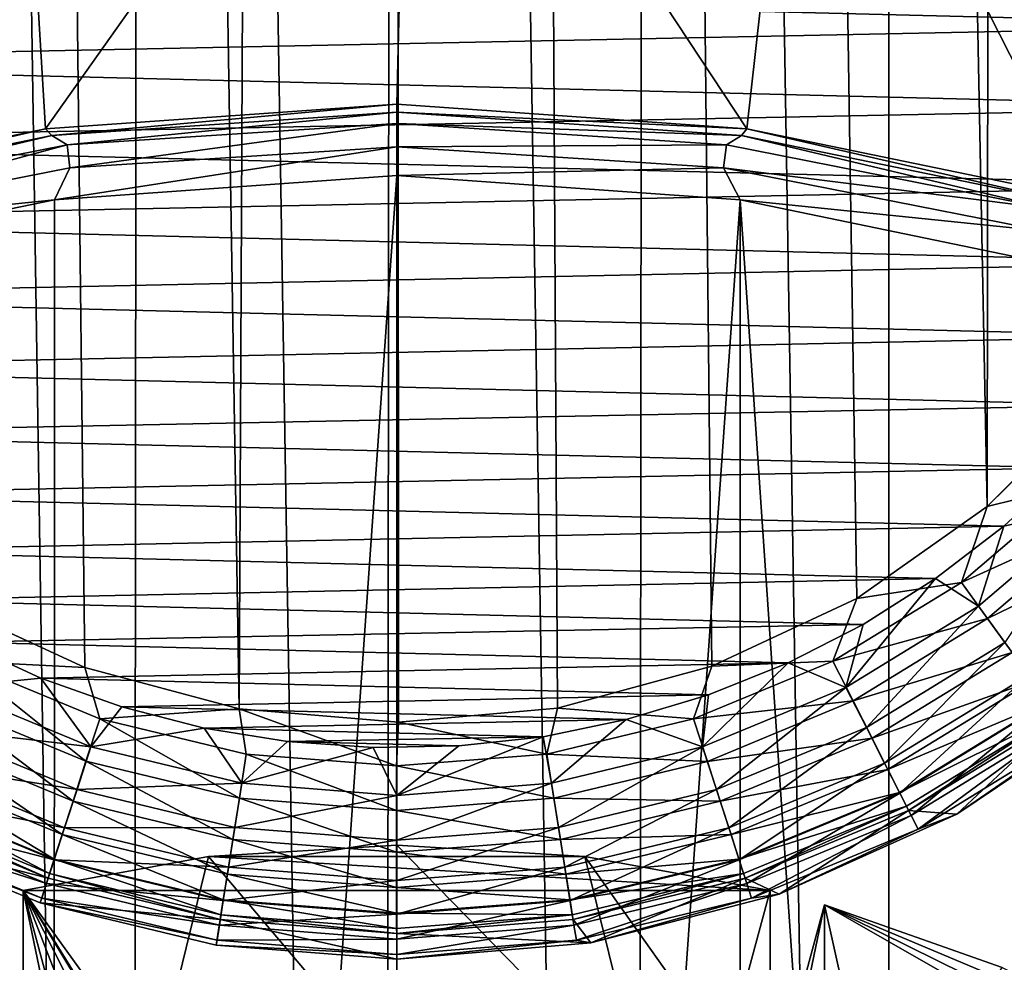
# Model space of a CAD drawing. Header units: metres. Extents: x -106 to 264, y -111 to 81.
# Tile 11 of 256: x -1.34 to 2.16, y -90.11 to -86.76. Entities that reach past the tile are written whole.
import ezdxf

# ---------------------------------------------------------------- set-up
doc = ezdxf.new("R2010")
doc.units = ezdxf.units.M
doc.layers.add('solid_20422013', color=7, linetype='CONTINUOUS')

msp = doc.modelspace()

# ---------------------------------------------------------------- linework, layer by layer
at = {"layer": 'solid_20422013'}
for points in [[(-0.559154, -89.208237, 77.699806), (-0.06123, 20.029524, 77.699997), (-2.346627, 19.890446, 77.696556)], [(-0.559154, -89.208237, 77.699806), (0.006449, -89.25544, 77.699997), (-0.06123, 20.029524, 77.699997)], [(2.098274, -88.490707, 77.69725), (2.225178, 19.904366, 77.696907), (-0.06123, 20.029524, 77.699997)], [(1.634858, -88.817284, 77.698326), (2.098274, -88.490707, 77.69725), (-0.06123, 20.029524, 77.699997)], [(1.120016, -89.056923, 77.699219), (1.634858, -88.817284, 77.698326), (-0.06123, 20.029524, 77.699997)], [(0.571857, -89.205994, 77.699799), (1.120016, -89.056923, 77.699219), (-0.06123, 20.029524, 77.699997)], [(0.006449, -89.25544, 77.699997), (0.571857, -89.205994, 77.699799), (-0.06123, 20.029524, 77.699997)], [(2.098274, -88.490707, 77.69725), (2.499338, -88.090469, 77.696098), (2.225178, 19.904366, 77.696907)], [(-1.107875, -89.061371, 77.699234), (-0.559154, -89.208237, 77.699806), (-2.346627, 19.890446, 77.696556)], [(-1.623713, -88.823708, 77.698349), (-1.107875, -89.061371, 77.699234), (-2.346627, 19.890446, 77.696556)], [(2.564448, -56.976948, 19), (1.750123, -57.319485, 19), (2.642713, -109.256104, 19)], [(-1.750122, -57.319485, 19), (-1.848214, -109.380157, 19), (-0.947582, -109.468132, 19)], [(-0.89836, -57.525341, 19), (-1.750122, -57.319485, 19), (-0.947582, -109.468132, 19)], [(1.750123, -57.319485, 19), (0.898361, -57.525341, 19), (1.747546, -109.392738, 19)], [(1.750123, -57.319485, 19), (1.747546, -109.392738, 19), (2.642713, -109.256104, 19)], [(-0.89836, -57.525341, 19), (-0.947582, -109.468132, 19), (-0.050729, -109.499832, 19)], [(0.000001, -57.599998, 19), (-0.89836, -57.525341, 19), (-0.050729, -109.499832, 19)], [(0.898361, -57.525341, 19), (0.000001, -57.599998, 19), (0.846323, -109.474403, 19)], [(0.898361, -57.525341, 19), (0.846323, -109.474403, 19), (1.747546, -109.392738, 19)], [(0.000001, -57.599998, 19), (-0.050729, -109.499832, 19), (0.846323, -109.474403, 19)], [(1.379741, -62.383537, -11.497433), (2.767685, -62.105156, -11.536557), (14.500057, -95.334694, -6.86645)], [(-0.01791, -62.477398, -11.484241), (1.379741, -62.383537, -11.497433), (14.500057, -95.334694, -6.86645)], [(-0.01791, -62.477398, -11.484241), (14.500057, -95.334694, -6.86645), (10.383502, -89.182442, -7.731092)], [(-0.01791, -62.477398, -11.484241), (9.517209, -87.901939, -7.911055), (8.491009, -86.74205, -8.074067)], [(-0.01791, -62.477398, -11.484241), (10.383502, -89.182442, -7.731092), (9.517209, -87.901939, -7.911055)], [(-1.247749, -87.149025, -14.075836), (-1.352069, -85.414185, -14.319652), (0.042292, -85.328819, -14.331649)], [(0, -87.061646, -14.088117), (-1.247749, -87.149025, -14.075836), (0.042292, -85.328819, -14.331649)], [(1.243907, -87.149246, -14.075805), (0, -87.061646, -14.088117), (0.042292, -85.328819, -14.331649)], [(1.243907, -87.149246, -14.075805), (0.042292, -85.328819, -14.331649), (1.436981, -85.425385, -14.318078)], [(-1.247749, -87.149025, -14.075836), (-2.448135, -87.397705, -14.040886), (-1.352069, -85.414185, -14.319652)], [(2.438216, -87.395027, -14.041263), (1.243907, -87.149246, -14.075805), (1.436981, -85.425385, -14.318078)], [(2.438216, -87.395027, -14.041263), (1.436981, -85.425385, -14.318078), (2.808353, -85.698418, -14.279706)], [(3.311874, -86.479469, 65.699997), (3.254402, -86.781044, 65.699997), (-3.289307, -86.61776, 65.699997)], [(3.254402, -86.781044, 65.699997), (-3.221077, -86.912117, 65.699997), (-3.289307, -86.61776, 65.699997)], [(3.254402, -86.781044, 65.699997), (3.171569, -87.071648, 65.699997), (-3.221077, -86.912117, 65.699997)], [(3.171569, -87.071648, 65.699997), (-3.126861, -87.19696, 65.699997), (-3.221077, -86.912117, 65.699997)], [(-1.2255, -87.172493, -14.274504), (-1.247749, -87.149025, -14.075836), (0, -87.061646, -14.088117)], [(0, -87.089478, -14.28617), (-1.2255, -87.172493, -14.274504), (0, -87.061646, -14.088117)], [(0, -87.089478, -14.28617), (0, -87.061646, -14.088117), (1.243907, -87.149246, -14.075805)], [(3.171569, -87.071648, 65.699997), (3.063254, -87.351463, 65.699997), (-3.126861, -87.19696, 65.699997)], [(-1.171238, -87.205956, -14.370784), (-1.2255, -87.172493, -14.274504), (0, -87.089478, -14.28617)], [(-1.171238, -87.205956, -14.370784), (0, -87.089478, -14.28617), (0, -87.129936, -14.381468)], [(1.2255, -87.172493, -14.274504), (0, -87.089478, -14.28617), (1.243907, -87.149246, -14.075805)], [(0, -87.129936, -14.381468), (0, -87.089478, -14.28617), (1.2255, -87.172493, -14.274504)], [(-1.161671, -87.288109, -14.433215), (-1.171238, -87.205956, -14.370784), (0, -87.129936, -14.381468)], [(-1.161671, -87.288109, -14.433215), (0, -87.129936, -14.381468), (0, -87.212708, -14.443811)], [(1.171238, -87.205956, -14.370784), (0, -87.129936, -14.381468), (1.2255, -87.172493, -14.274504)], [(0, -87.129936, -14.381468), (1.171238, -87.205956, -14.370784), (0, -87.212708, -14.443811)], [(-2.428171, -87.419975, -14.239722), (-2.448135, -87.397705, -14.040886), (-1.247749, -87.149025, -14.075836)], [(-1.2255, -87.172493, -14.274504), (-2.428171, -87.419975, -14.239722), (-1.247749, -87.149025, -14.075836)], [(-2.322436, -87.432709, -14.338915), (-2.428171, -87.419975, -14.239722), (-1.2255, -87.172493, -14.274504)], [(-1.171238, -87.205956, -14.370784), (-2.322436, -87.432709, -14.338915), (-1.2255, -87.172493, -14.274504)], [(2.322436, -87.432709, -14.338915), (1.171238, -87.205956, -14.370784), (1.2255, -87.172493, -14.274504)], [(2.428171, -87.419975, -14.239722), (1.2255, -87.172493, -14.274504), (1.243907, -87.149246, -14.075805)], [(2.322436, -87.432709, -14.338915), (1.2255, -87.172493, -14.274504), (2.428171, -87.419975, -14.239722)], [(2.428171, -87.419975, -14.239722), (1.243907, -87.149246, -14.075805), (2.438216, -87.395027, -14.041263)], [(3.063254, -87.351463, 65.699997), (-3.004529, -87.475761, 65.699997), (-3.126861, -87.19696, 65.699997)], [(-2.303466, -87.513016, -14.401607), (-2.322436, -87.432709, -14.338915), (-1.171238, -87.205956, -14.370784)], [(-1.161671, -87.288109, -14.433215), (-2.303466, -87.513016, -14.401607), (-1.171238, -87.205956, -14.370784)], [(0, -87.212708, -14.443811), (1.171238, -87.205956, -14.370784), (1.161671, -87.288109, -14.433215)], [(1.161671, -87.288109, -14.433215), (1.171238, -87.205956, -14.370784), (2.322436, -87.432709, -14.338915)], [(-1.216265, -87.401024, -14.444351), (0, -87.212708, -14.443811), (0, -87.315369, -14.456389)], [(-1.216265, -87.401024, -14.444351), (-1.161671, -87.288109, -14.433215), (0, -87.212708, -14.443811)], [(0, -87.212708, -14.443811), (1.161671, -87.288109, -14.433215), (0, -87.315369, -14.456389)], [(-1.216265, -87.401024, -14.444351), (-2.303466, -87.513016, -14.401607), (-1.161671, -87.288109, -14.433215)], [(1.161671, -87.288109, -14.433215), (1.220021, -87.40081, -14.444382), (0, -87.315369, -14.456389)], [(1.161671, -87.288109, -14.433215), (2.322436, -87.432709, -14.338915), (2.303466, -87.513016, -14.401607)], [(1.161671, -87.288109, -14.433215), (2.303466, -87.513016, -14.401607), (1.220021, -87.40081, -14.444382)], [(-1.220021, -104.658646, -12.01895), (0, -87.315369, -14.456389), (0, -104.744087, -12.006943)], [(-1.216265, -87.401024, -14.444351), (0, -87.315369, -14.456389), (-1.220021, -104.658646, -12.01895)], [(0, -104.744087, -12.006943), (0, -87.315369, -14.456389), (1.220021, -87.40081, -14.444382)], [(3.063254, -87.351463, 65.699997), (2.927155, -87.623833, 65.699997), (-3.004529, -87.475761, 65.699997)], [(-1.216265, -87.401024, -14.444351), (-2.384033, -87.641342, -14.410577), (-2.303466, -87.513016, -14.401607)], [(-1.216265, -87.401024, -14.444351), (-1.220021, -104.658646, -12.01895), (-2.384033, -87.641342, -14.410577)], [(0, -104.744087, -12.006943), (1.220021, -87.40081, -14.444382), (1.216265, -104.658432, -12.01898)], [(1.216265, -104.658432, -12.01898), (1.220021, -87.40081, -14.444382), (2.384033, -104.418114, -12.052755)], [(2.384033, -104.418114, -12.052755), (1.220021, -87.40081, -14.444382), (2.393732, -87.643967, -14.410209)], [(2.303466, -87.513016, -14.401607), (2.393732, -87.643967, -14.410209), (1.220021, -87.40081, -14.444382)], [(2.927155, -87.623833, 65.699997), (-2.856181, -87.745117, 65.699997), (-3.004529, -87.475761, 65.699997)], [(2.927155, -87.623833, 65.699997), (2.76554, -87.885468, 65.699997), (-2.856181, -87.745117, 65.699997)], [(-2.384033, -87.641342, -14.410577), (-1.220021, -104.658646, -12.01895), (-2.393732, -104.415497, -12.053123)], [(2.76554, -87.885468, 65.699997), (-2.685699, -87.998695, 65.699997), (-2.856181, -87.745117, 65.699997)], [(2.76554, -87.885468, 65.699997), (2.582603, -88.130241, 65.699997), (-2.685699, -87.998695, 65.699997)], [(2.582603, -88.130241, 65.699997), (-2.495801, -88.23159, 65.699997), (-2.685699, -87.998695, 65.699997)], [(2.414092, -88.412437, 77.680206), (2.499338, -88.090469, 77.696098), (2.098274, -88.490707, 77.69725)], [(2.582603, -88.130241, 65.699997), (2.381308, -88.353386, 65.699997), (-2.495801, -88.23159, 65.699997)], [(2.381308, -88.353386, 65.699997), (-2.282202, -88.448563, 65.699997), (-2.495801, -88.23159, 65.699997)], [(2.381308, -88.353386, 65.699997), (2.157135, -88.559425, 65.699997), (-2.282202, -88.448563, 65.699997)], [(2.486153, -88.486153, 65.719009), (2.157135, -88.559425, 65.699997), (2.381308, -88.353386, 65.699997)], [(2.414092, -88.412437, 77.680206), (2.098274, -88.490707, 77.69725), (2.006641, -88.760056, 77.681328)], [(2.414092, -88.412437, 77.680206), (2.006641, -88.760056, 77.681328), (2.525899, -88.524422, 77.627518)], [(2.157135, -88.559425, 65.699997), (-2.048671, -88.647034, 65.699997), (-2.282202, -88.448563, 65.699997)], [(2.006641, -88.760056, 77.681328), (2.098274, -88.490707, 77.69725), (1.634858, -88.817284, 77.698326)], [(2.066624, -88.844467, 65.719009), (2.157135, -88.559425, 65.699997), (2.486153, -88.486153, 65.719009)], [(2.066624, -88.844467, 65.719009), (2.486153, -88.486153, 65.719009), (2.160345, -88.973457, 65.775162)], [(2.006641, -88.760056, 77.681328), (2.099577, -88.888176, 77.628738), (2.525899, -88.524422, 77.627518)], [(2.525899, -88.524422, 77.627518), (2.099577, -88.888176, 77.628738), (2.630466, -88.629272, 77.536972)], [(2.157135, -88.559425, 65.699997), (1.913975, -88.746002, 65.699997), (-2.048671, -88.647034, 65.699997)], [(2.066624, -88.844467, 65.719009), (1.913975, -88.746002, 65.699997), (2.157135, -88.559425, 65.699997)], [(2.099577, -88.888176, 77.628738), (2.186495, -89.008141, 77.538284), (2.630466, -88.629272, 77.536972)], [(1.913975, -88.746002, 65.699997), (-1.800884, -88.822357, 65.699997), (-2.048671, -88.647034, 65.699997)], [(1.913975, -88.746002, 65.699997), (1.657735, -88.908745, 65.699997), (-1.800884, -88.822357, 65.699997)], [(1.596208, -89.132736, 65.719009), (1.657735, -88.908745, 65.699997), (1.913975, -88.746002, 65.699997)], [(1.596208, -89.132736, 65.719009), (1.913975, -88.746002, 65.699997), (2.066624, -88.844467, 65.719009)], [(2.006641, -88.760056, 77.681328), (1.634858, -88.817284, 77.698326), (1.549786, -89.039673, 77.682343)], [(2.006641, -88.760056, 77.681328), (1.549786, -89.039673, 77.682343), (2.099577, -88.888176, 77.628738)], [(1.657735, -88.908745, 65.699997), (-1.541079, -88.972, 65.699997), (-1.800884, -88.822357, 65.699997)], [(-1.550152, -89.03949, 77.682343), (-1.107875, -89.061371, 77.699234), (-1.623713, -88.823708, 77.698349)], [(1.549786, -89.039673, 77.682343), (1.634858, -88.817284, 77.698326), (1.120016, -89.056923, 77.699219)], [(1.596208, -89.132736, 65.719009), (2.066624, -88.844467, 65.719009), (1.668596, -89.274803, 65.775162)], [(2.066624, -88.844467, 65.719009), (2.160345, -88.973457, 65.775162), (1.668596, -89.274803, 65.775162)], [(1.657735, -88.908745, 65.699997), (1.390775, -89.045235, 65.699997), (-1.541079, -88.972, 65.699997)], [(1.596208, -89.132736, 65.719009), (1.390775, -89.045235, 65.699997), (1.657735, -88.908745, 65.699997)], [(1.549786, -89.039673, 77.682343), (1.621563, -89.180771, 77.629845), (2.099577, -88.888176, 77.628738)], [(2.099577, -88.888176, 77.628738), (1.621563, -89.180771, 77.629845), (2.186495, -89.008141, 77.538284)], [(-1.596208, -89.132736, 65.719009), (-1.541079, -88.972, 65.699997), (-1.264279, -89.099167, 65.699997)], [(1.390775, -89.045235, 65.699997), (-1.264279, -89.099167, 65.699997), (-1.541079, -88.972, 65.699997)], [(1.668596, -89.274803, 65.775162), (2.160345, -88.973457, 65.775162), (1.733435, -89.402061, 65.865593)], [(2.160345, -88.973457, 65.775162), (2.244293, -89.089005, 65.865593), (1.733435, -89.402061, 65.865593)], [(1.621563, -89.180771, 77.629845), (1.688692, -89.312881, 77.539474), (2.186495, -89.008141, 77.538284)], [(2.186495, -89.008141, 77.538284), (1.688692, -89.312881, 77.539474), (2.259693, -89.109322, 77.414314)], [(-1.550152, -89.03949, 77.682343), (-1.621946, -89.18058, 77.629845), (-1.104075, -89.394943, 77.630722)], [(-1.055204, -89.244347, 77.683144), (-1.107875, -89.061371, 77.699234), (-1.550152, -89.03949, 77.682343)], [(-1.055204, -89.244347, 77.683144), (-1.550152, -89.03949, 77.682343), (-1.104075, -89.394943, 77.630722)], [(1.390775, -89.045235, 65.699997), (1.107963, -89.158424, 65.699997), (-1.264279, -89.099167, 65.699997)], [(-1.055204, -89.244347, 77.683144), (-0.559154, -89.208237, 77.699806), (-1.107875, -89.061371, 77.699234)], [(1.054814, -89.244484, 77.683144), (1.120016, -89.056923, 77.699219), (0.571857, -89.205994, 77.699799)], [(1.549786, -89.039673, 77.682343), (1.120016, -89.056923, 77.699219), (1.054814, -89.244484, 77.683144)], [(1.549786, -89.039673, 77.682343), (1.054814, -89.244484, 77.683144), (1.621563, -89.180771, 77.629845)], [(1.086489, -89.343864, 65.719009), (1.107963, -89.158424, 65.699997), (1.390775, -89.045235, 65.699997)], [(1.086489, -89.343864, 65.719009), (1.390775, -89.045235, 65.699997), (1.596208, -89.132736, 65.719009)], [(1.733435, -89.402061, 65.865593), (2.244293, -89.089005, 65.865593), (1.787434, -89.508034, 65.98571)], [(2.244293, -89.089005, 65.865593), (2.314205, -89.185234, 65.98571), (1.787434, -89.508034, 65.98571)], [(-1.596208, -89.132736, 65.719009), (-1.264279, -89.099167, 65.699997), (-1.086489, -89.343864, 65.719009)], [(1.107963, -89.158424, 65.699997), (-0.976423, -89.201805, 65.699997), (-1.264279, -89.099167, 65.699997)], [(-1.086489, -89.343864, 65.719009), (-1.264279, -89.099167, 65.699997), (-0.976423, -89.201805, 65.699997)], [(1.688692, -89.312881, 77.539474), (1.745225, -89.424316, 77.415573), (2.259693, -89.109322, 77.414314)], [(2.259693, -89.109322, 77.414314), (1.745225, -89.424316, 77.415573), (2.313264, -89.183556, 77.266823)], [(-1.596208, -89.132736, 65.719009), (-1.086489, -89.343864, 65.719009), (-1.668596, -89.274803, 65.775162)], [(1.107963, -89.158424, 65.699997), (0.815335, -89.246567, 65.699997), (-0.976423, -89.201805, 65.699997)], [(1.086489, -89.343864, 65.719009), (0.815335, -89.246567, 65.699997), (1.107963, -89.158424, 65.699997)], [(1.086489, -89.343864, 65.719009), (1.596208, -89.132736, 65.719009), (1.13576, -89.495514, 65.775162)], [(1.596208, -89.132736, 65.719009), (1.668596, -89.274803, 65.775162), (1.13576, -89.495514, 65.775162)], [(-1.621946, -89.18058, 77.629845), (-1.689091, -89.312691, 77.539474), (-1.149781, -89.53595, 77.540413)], [(-1.104075, -89.394943, 77.630722), (-1.621946, -89.18058, 77.629845), (-1.149781, -89.53595, 77.540413)], [(-1.086489, -89.343864, 65.719009), (-0.976423, -89.201805, 65.699997), (-0.684333, -89.277397, 65.699997)], [(0.815335, -89.246567, 65.699997), (-0.684333, -89.277397, 65.699997), (-0.976423, -89.201805, 65.699997)], [(1.054814, -89.244484, 77.683144), (1.103666, -89.395088, 77.630722), (1.621563, -89.180771, 77.629845)], [(1.621563, -89.180771, 77.629845), (1.103666, -89.395088, 77.630722), (1.688692, -89.312881, 77.539474)], [(1.745225, -89.424316, 77.415573), (1.7866, -89.506073, 77.268127), (2.313264, -89.183556, 77.266823)], [(2.313264, -89.183556, 77.266823), (1.7866, -89.506073, 77.268127), (2.344607, -89.227226, 77.108879)], [(1.787434, -89.508034, 65.98571), (2.314205, -89.185234, 65.98571), (1.827848, -89.587357, 66.129417)], [(2.314205, -89.185234, 65.98571), (2.366529, -89.257248, 66.129417), (1.827848, -89.587357, 66.129417)], [(2.398607, -89.301399, 66.289413), (2.563989, -89.19696, 66.456543), (1.989775, -89.582649, 66.456543)], [(2.354706, -89.241524, 76.954254), (1.989775, -89.582649, 66.456543), (2.563989, -89.19696, 66.456543)], [(-0.534278, -89.369331, 77.683662), (-0.559154, -89.208237, 77.699806), (-1.055204, -89.244347, 77.683144)], [(-0.000206, -89.411331, 77.683838), (0.006449, -89.25544, 77.699997), (-0.559154, -89.208237, 77.699806)], [(-0.000206, -89.411331, 77.683838), (-0.559154, -89.208237, 77.699806), (-0.534278, -89.369331, 77.683662)], [(0.533868, -89.369392, 77.683662), (0.571857, -89.205994, 77.699799), (0.006449, -89.25544, 77.699997)], [(1.054814, -89.244484, 77.683144), (0.571857, -89.205994, 77.699799), (0.533868, -89.369392, 77.683662)], [(1.7866, -89.506073, 77.268127), (1.810807, -89.554169, 77.110222), (2.344607, -89.227226, 77.108879)], [(2.344607, -89.227226, 77.108879), (1.810807, -89.554169, 77.110222), (1.818806, -89.56987, 76.95517)], [(2.344607, -89.227226, 77.108879), (1.818806, -89.56987, 76.95517), (2.354706, -89.241524, 76.954254)], [(-1.055204, -89.244347, 77.683144), (-1.104075, -89.394943, 77.630722), (-0.559023, -89.525734, 77.631279)], [(-0.534278, -89.369331, 77.683662), (-1.055204, -89.244347, 77.683144), (-0.559023, -89.525734, 77.631279)], [(0.815335, -89.246567, 65.699997), (0.519831, -89.30748, 65.699997), (-0.684333, -89.277397, 65.699997)], [(0.533868, -89.369392, 77.683662), (0.006449, -89.25544, 77.699997), (-0.000206, -89.411331, 77.683838)], [(0.550016, -89.472664, 65.719009), (0.519831, -89.30748, 65.699997), (0.815335, -89.246567, 65.699997)], [(1.054814, -89.244484, 77.683144), (0.533868, -89.369392, 77.683662), (1.103666, -89.395088, 77.630722)], [(0.550016, -89.472664, 65.719009), (0.815335, -89.246567, 65.699997), (1.086489, -89.343864, 65.719009)], [(2.354706, -89.241524, 76.954254), (1.818806, -89.56987, 76.95517), (1.989775, -89.582649, 66.456543)], [(1.827848, -89.587357, 66.129417), (2.366529, -89.257248, 66.129417), (1.852624, -89.635979, 66.289413)], [(2.366529, -89.257248, 66.129417), (2.398607, -89.301399, 66.289413), (1.852624, -89.635979, 66.289413)], [(-1.668596, -89.274803, 65.775162), (-1.13576, -89.495514, 65.775162), (-1.733435, -89.402061, 65.865593)], [(-1.086489, -89.343864, 65.719009), (-1.13576, -89.495514, 65.775162), (-1.668596, -89.274803, 65.775162)], [(-1.086489, -89.343864, 65.719009), (-0.684333, -89.277397, 65.699997), (-0.550016, -89.472664, 65.719009)], [(0.519831, -89.30748, 65.699997), (-0.387875, -89.325027, 65.699997), (-0.684333, -89.277397, 65.699997)], [(-0.550016, -89.472664, 65.719009), (-0.684333, -89.277397, 65.699997), (-0.387875, -89.325027, 65.699997)], [(1.13576, -89.495514, 65.775162), (1.668596, -89.274803, 65.775162), (1.179895, -89.63134, 65.865593)], [(1.668596, -89.274803, 65.775162), (1.733435, -89.402061, 65.865593), (1.179895, -89.63134, 65.865593)], [(1.852624, -89.635979, 66.289413), (2.398607, -89.301399, 66.289413), (1.989775, -89.582649, 66.456543)], [(-1.689091, -89.312691, 77.539474), (-1.745637, -89.42411, 77.415573), (-1.188272, -89.654884, 77.416573)], [(-1.149781, -89.53595, 77.540413), (-1.689091, -89.312691, 77.539474), (-1.188272, -89.654884, 77.416573)], [(-0.550016, -89.472664, 65.719009), (-0.387875, -89.325027, 65.699997), (-0.083592, -89.346031, 65.699997)], [(0.519831, -89.30748, 65.699997), (0.221362, -89.340248, 65.699997), (-0.387875, -89.325027, 65.699997)], [(0.221362, -89.340248, 65.699997), (-0.083592, -89.346031, 65.699997), (-0.387875, -89.325027, 65.699997)], [(0, -89.515953, 65.719009), (-0.083592, -89.346031, 65.699997), (0.221362, -89.340248, 65.699997)], [(0, -89.515953, 65.719009), (0.221362, -89.340248, 65.699997), (0.519831, -89.30748, 65.699997)], [(0, -89.515953, 65.719009), (0.519831, -89.30748, 65.699997), (0.550016, -89.472664, 65.719009)], [(1.103666, -89.395088, 77.630722), (1.149356, -89.536102, 77.540421), (1.688692, -89.312881, 77.539474)], [(1.688692, -89.312881, 77.539474), (1.149356, -89.536102, 77.540421), (1.745225, -89.424316, 77.415573)], [(-1.086489, -89.343864, 65.719009), (-0.550016, -89.472664, 65.719009), (-1.13576, -89.495514, 65.775162)], [(-0.534278, -89.369331, 77.683662), (-0.559023, -89.525734, 77.631279), (-0.000215, -89.569679, 77.631477)], [(-0.550016, -89.472664, 65.719009), (-0.083592, -89.346031, 65.699997), (0, -89.515953, 65.719009)], [(-0.000206, -89.411331, 77.683838), (-0.534278, -89.369331, 77.683662), (-0.000215, -89.569679, 77.631477)], [(0.533868, -89.369392, 77.683662), (-0.000206, -89.411331, 77.683838), (0.558593, -89.525795, 77.631279)], [(0.533868, -89.369392, 77.683662), (0.558593, -89.525795, 77.631279), (1.103666, -89.395088, 77.630722)], [(0.550016, -89.472664, 65.719009), (1.086489, -89.343864, 65.719009), (0.574959, -89.63015, 65.775162)], [(1.086489, -89.343864, 65.719009), (1.13576, -89.495514, 65.775162), (0.574959, -89.63015, 65.775162)], [(-1.733435, -89.402061, 65.865593), (-1.179895, -89.63134, 65.865593), (-1.787434, -89.508034, 65.98571)], [(-1.13576, -89.495514, 65.775162), (-1.179895, -89.63134, 65.865593), (-1.733435, -89.402061, 65.865593)], [(-1.104075, -89.394943, 77.630722), (-1.149781, -89.53595, 77.540413), (-0.582165, -89.672173, 77.541023)], [(-0.559023, -89.525734, 77.631279), (-1.104075, -89.394943, 77.630722), (-0.582165, -89.672173, 77.541023)], [(-0.000206, -89.411331, 77.683838), (-0.000215, -89.569679, 77.631477), (0.558593, -89.525795, 77.631279)], [(1.103666, -89.395088, 77.630722), (0.558593, -89.525795, 77.631279), (1.149356, -89.536102, 77.540421)], [(1.179895, -89.63134, 65.865593), (1.733435, -89.402061, 65.865593), (1.21665, -89.744461, 65.98571)], [(1.733435, -89.402061, 65.865593), (1.787434, -89.508034, 65.98571), (1.21665, -89.744461, 65.98571)], [(-1.745637, -89.42411, 77.415573), (-1.787022, -89.505867, 77.268127), (-1.216443, -89.742149, 77.269173)], [(-1.188272, -89.654884, 77.416573), (-1.745637, -89.42411, 77.415573), (-1.216443, -89.742149, 77.269173)], [(1.149356, -89.536102, 77.540421), (1.187833, -89.655045, 77.416573), (1.745225, -89.424316, 77.415573)], [(1.745225, -89.424316, 77.415573), (1.187833, -89.655045, 77.416573), (1.7866, -89.506073, 77.268127)], [(-0.550016, -89.472664, 65.719009), (-0.574959, -89.63015, 65.775162), (-1.13576, -89.495514, 65.775162)], [(-0.550016, -89.472664, 65.719009), (0, -89.515953, 65.719009), (-0.574959, -89.63015, 65.775162)], [(0.550016, -89.472664, 65.719009), (0.574959, -89.63015, 65.775162), (0, -89.6754, 65.775162)], [(0, -89.515953, 65.719009), (0.550016, -89.472664, 65.719009), (0, -89.6754, 65.775162)], [(-1.787434, -89.508034, 65.98571), (-1.21665, -89.744461, 65.98571), (-1.827848, -89.587357, 66.129417)], [(-1.787022, -89.505867, 77.268127), (-1.811235, -89.553955, 77.110222), (-1.232925, -89.793488, 77.111282)], [(-1.179895, -89.63134, 65.865593), (-1.21665, -89.744461, 65.98571), (-1.787434, -89.508034, 65.98571)], [(-1.216443, -89.742149, 77.269173), (-1.787022, -89.505867, 77.268127), (-1.232925, -89.793488, 77.111282)], [(-1.13576, -89.495514, 65.775162), (-0.574959, -89.63015, 65.775162), (-1.179895, -89.63134, 65.865593)], [(0, -89.515953, 65.719009), (0, -89.6754, 65.775162), (-0.574959, -89.63015, 65.775162)], [(0.574959, -89.63015, 65.775162), (1.13576, -89.495514, 65.775162), (0.597301, -89.77121, 65.865593)], [(1.13576, -89.495514, 65.775162), (1.179895, -89.63134, 65.865593), (0.597301, -89.77121, 65.865593)], [(1.187833, -89.655045, 77.416573), (1.215993, -89.74231, 77.269173), (1.7866, -89.506073, 77.268127)], [(1.7866, -89.506073, 77.268127), (1.215993, -89.74231, 77.269173), (1.810807, -89.554169, 77.110222)], [(1.21665, -89.744461, 65.98571), (1.787434, -89.508034, 65.98571), (1.244158, -89.829124, 66.129417)], [(1.787434, -89.508034, 65.98571), (1.827848, -89.587357, 66.129417), (1.244158, -89.829124, 66.129417)], [(-1.149781, -89.53595, 77.540413), (-1.188272, -89.654884, 77.416573), (-0.601654, -89.795692, 77.417213)], [(-0.582165, -89.672173, 77.541023), (-1.149781, -89.53595, 77.540413), (-0.601654, -89.795692, 77.417213)], [(-0.559023, -89.525734, 77.631279), (-0.582165, -89.672173, 77.541023), (-0.000224, -89.717941, 77.541229)], [(-0.000215, -89.569679, 77.631477), (-0.559023, -89.525734, 77.631279), (-0.000224, -89.717941, 77.541229)], [(0.558593, -89.525795, 77.631279), (-0.000215, -89.569679, 77.631477), (0.581718, -89.672234, 77.541023)], [(0.558593, -89.525795, 77.631279), (0.581718, -89.672234, 77.541023), (1.149356, -89.536102, 77.540421)], [(1.149356, -89.536102, 77.540421), (0.581718, -89.672234, 77.541023), (1.187833, -89.655045, 77.416573)], [(-1.238329, -89.810318, 76.95591), (-1.818979, -89.569786, 76.95517), (-1.860508, -89.651451, 66.456543)], [(-1.811235, -89.553955, 77.110222), (-1.818979, -89.569786, 76.95517), (-1.238329, -89.810318, 76.95591)], [(-1.232925, -89.793488, 77.111282), (-1.811235, -89.553955, 77.110222), (-1.238329, -89.810318, 76.95591)], [(-0.000215, -89.569679, 77.631477), (-0.000224, -89.717941, 77.541229), (0.581718, -89.672234, 77.541023)], [(1.215993, -89.74231, 77.269173), (1.232469, -89.793648, 77.111282), (1.810807, -89.554169, 77.110222)], [(1.810807, -89.554169, 77.110222), (1.232469, -89.793648, 77.111282), (1.238095, -89.810394, 76.95591)], [(1.810807, -89.554169, 77.110222), (1.238095, -89.810394, 76.95591), (1.818806, -89.56987, 76.95517)], [(1.818806, -89.56987, 76.95517), (1.238095, -89.810394, 76.95591), (1.358872, -89.866272, 66.456543)], [(1.818806, -89.56987, 76.95517), (1.358872, -89.866272, 66.456543), (1.989775, -89.582649, 66.456543)], [(1.852624, -89.635979, 66.289413), (1.989775, -89.582649, 66.456543), (1.358872, -89.866272, 66.456543)], [(-1.827848, -89.587357, 66.129417), (-1.244158, -89.829124, 66.129417), (-1.852624, -89.635979, 66.289413)], [(-1.21665, -89.744461, 65.98571), (-1.244158, -89.829124, 66.129417), (-1.827848, -89.587357, 66.129417)], [(1.244158, -89.829124, 66.129417), (1.827848, -89.587357, 66.129417), (1.261022, -89.881027, 66.289413)], [(1.827848, -89.587357, 66.129417), (1.852624, -89.635979, 66.289413), (1.261022, -89.881027, 66.289413)], [(-1.852624, -89.635979, 66.289413), (-1.261022, -89.881027, 66.289413), (-1.860508, -89.651451, 66.456543)], [(-1.261022, -89.881027, 66.289413), (-1.266389, -89.897545, 66.456543), (-1.860508, -89.651451, 66.456543)], [(-1.238329, -89.810318, 76.95591), (-1.860508, -89.651451, 66.456543), (-1.266389, -89.897545, 66.456543)], [(-1.244158, -89.829124, 66.129417), (-1.261022, -89.881027, 66.289413), (-1.852624, -89.635979, 66.289413)], [(-1.179895, -89.63134, 65.865593), (-0.597301, -89.77121, 65.865593), (-1.21665, -89.744461, 65.98571)], [(-1.188272, -89.654884, 77.416573), (-1.216443, -89.742149, 77.269173), (-0.615918, -89.886314, 77.269836)], [(-0.601654, -89.795692, 77.417213), (-1.188272, -89.654884, 77.416573), (-0.615918, -89.886314, 77.269836)], [(-0.574959, -89.63015, 65.775162), (-0.597301, -89.77121, 65.865593), (-1.179895, -89.63134, 65.865593)], [(-0.574959, -89.63015, 65.775162), (0, -89.6754, 65.775162), (-0.597301, -89.77121, 65.865593)], [(0.574959, -89.63015, 65.775162), (0.597301, -89.77121, 65.865593), (0, -89.818222, 65.865593)], [(0, -89.6754, 65.775162), (0.574959, -89.63015, 65.775162), (0, -89.818222, 65.865593)], [(0.581718, -89.672234, 77.541023), (0.601192, -89.795753, 77.417213), (1.187833, -89.655045, 77.416573)], [(0.597301, -89.77121, 65.865593), (1.179895, -89.63134, 65.865593), (0.615908, -89.888687, 65.98571)], [(1.187833, -89.655045, 77.416573), (0.601192, -89.795753, 77.417213), (1.215993, -89.74231, 77.269173)], [(1.179895, -89.63134, 65.865593), (1.21665, -89.744461, 65.98571), (0.615908, -89.888687, 65.98571)], [(1.261022, -89.881027, 66.289413), (1.852624, -89.635979, 66.289413), (1.358872, -89.866272, 66.456543)], [(-0.582165, -89.672173, 77.541023), (-0.601654, -89.795692, 77.417213), (-0.000232, -89.843002, 77.417435)], [(0, -89.6754, 65.775162), (0, -89.818222, 65.865593), (-0.597301, -89.77121, 65.865593)], [(-0.000224, -89.717941, 77.541229), (-0.582165, -89.672173, 77.541023), (-0.000232, -89.843002, 77.417435)], [(0.581718, -89.672234, 77.541023), (-0.000224, -89.717941, 77.541229), (0.601192, -89.795753, 77.417213)], [(-0.668289, -89.73291, -7.65373), (0, -89.692543, -7.659402), (0.668289, -89.73291, -7.65373)], [(-0.668289, -89.73291, -7.65373), (0, -90.522842, -13.567257), (0, -89.692543, -7.659402)], [(-0.000224, -89.717941, 77.541229), (-0.000232, -89.843002, 77.417435), (0.601192, -89.795753, 77.417213)], [(0.668289, -89.73291, -7.65373), (0, -89.692543, -7.659402), (0.882318, -90.595451, -13.557052)], [(0, -89.692543, -7.659402), (0, -90.522842, -13.567257), (0.882318, -90.595451, -13.557052)], [(-0.668289, -89.73291, -7.65373), (-1.326677, -89.853371, -7.6368), (-0.879899, -90.595039, -13.55711)], [(-0.668289, -89.73291, -7.65373), (1.326677, -89.853371, -7.6368), (-1.326677, -89.853371, -7.6368)], [(-1.21665, -89.744461, 65.98571), (-0.615908, -89.888687, 65.98571), (-1.244158, -89.829124, 66.129417)], [(-1.216443, -89.742149, 77.269173), (-1.232925, -89.793488, 77.111282), (-0.624263, -89.939629, 77.111969)], [(-0.597301, -89.77121, 65.865593), (-0.615908, -89.888687, 65.98571), (-1.21665, -89.744461, 65.98571)], [(-0.615918, -89.886314, 77.269836), (-1.216443, -89.742149, 77.269173), (-0.624263, -89.939629, 77.111969)], [(-0.668289, -89.73291, -7.65373), (-0.879899, -90.595039, -13.55711), (0, -90.522842, -13.567257)], [(-0.668289, -89.73291, -7.65373), (0.668289, -89.73291, -7.65373), (1.326677, -89.853371, -7.6368)], [(0.601192, -89.795753, 77.417213), (0.615445, -89.886383, 77.269836), (1.215993, -89.74231, 77.269173)], [(1.215993, -89.74231, 77.269173), (0.615445, -89.886383, 77.269836), (1.232469, -89.793648, 77.111282)], [(0.615908, -89.888687, 65.98571), (1.21665, -89.744461, 65.98571), (0.629833, -89.976608, 66.129417)], [(1.21665, -89.744461, 65.98571), (1.244158, -89.829124, 66.129417), (0.629833, -89.976608, 66.129417)], [(1.326677, -90.660576, -13.380355), (1.326677, -89.853371, -7.6368), (0.668289, -89.73291, -7.65373)], [(1.326677, -90.660576, -13.380355), (0.668289, -89.73291, -7.65373), (0.882318, -90.595451, -13.557052)], [(-1.232925, -89.793488, 77.111282), (-1.238329, -89.810318, 76.95591), (-0.626982, -89.95713, 76.956352)], [(-0.624263, -89.939629, 77.111969), (-1.232925, -89.793488, 77.111282), (-0.626982, -89.95713, 76.956352)], [(-0.601654, -89.795692, 77.417213), (-0.615918, -89.886314, 77.269836), (-0.000237, -89.934753, 77.270065)], [(-0.597301, -89.77121, 65.865593), (0, -89.818222, 65.865593), (-0.615908, -89.888687, 65.98571)], [(-0.000232, -89.843002, 77.417435), (-0.601654, -89.795692, 77.417213), (-0.000237, -89.934753, 77.270065)], [(0.601192, -89.795753, 77.417213), (-0.000232, -89.843002, 77.417435), (0.615445, -89.886383, 77.269836)], [(0.597301, -89.77121, 65.865593), (0.615908, -89.888687, 65.98571), (0, -89.937164, 65.98571)], [(0, -89.818222, 65.865593), (0.597301, -89.77121, 65.865593), (0, -89.937164, 65.98571)], [(0.615445, -89.886383, 77.269836), (0.623783, -89.93969, 77.111969), (1.232469, -89.793648, 77.111282)], [(1.232469, -89.793648, 77.111282), (0.623783, -89.93969, 77.111969), (0.626808, -89.957153, 76.95636)], [(1.232469, -89.793648, 77.111282), (0.626808, -89.957153, 76.95636), (1.238095, -89.810394, 76.95591)], [(-0.626982, -89.95713, 76.956352), (-1.238329, -89.810318, 76.95591), (-1.266389, -89.897545, 66.456543)], [(-1.244158, -89.829124, 66.129417), (-0.629833, -89.976608, 66.129417), (-1.261022, -89.881027, 66.289413)], [(-0.615908, -89.888687, 65.98571), (-0.629833, -89.976608, 66.129417), (-1.244158, -89.829124, 66.129417)], [(0, -89.818222, 65.865593), (0, -89.937164, 65.98571), (-0.615908, -89.888687, 65.98571)], [(1.238095, -89.810394, 76.95591), (0.626808, -89.957153, 76.95636), (0.689254, -90.039742, 66.456543)], [(0.629833, -89.976608, 66.129417), (1.244158, -89.829124, 66.129417), (0.638371, -90.03051, 66.289413)], [(1.244158, -89.829124, 66.129417), (1.261022, -89.881027, 66.289413), (0.638371, -90.03051, 66.289413)], [(1.238095, -89.810394, 76.95591), (0.689254, -90.039742, 66.456543), (1.358872, -89.866272, 66.456543)], [(-0.601739, -93.339745, -13.003821), (-1.326677, -89.853371, -7.6368), (-0.601739, -92.532547, -7.260267)], [(0.601739, -92.532547, -7.260267), (0.302779, -92.482162, -7.267347), (-1.326677, -89.853371, -7.6368)], [(-0.302779, -92.482162, -7.267347), (-0.601739, -92.532547, -7.260267), (-1.326677, -89.853371, -7.6368)], [(0.302779, -92.482162, -7.267347), (0, -92.465294, -7.269718), (-1.326677, -89.853371, -7.6368)], [(-0.302779, -92.482162, -7.267347), (-1.326677, -89.853371, -7.6368), (0, -92.465294, -7.269718)], [(-0.601739, -93.339745, -13.003821), (-1.326677, -90.660576, -13.380355), (-1.326677, -89.853371, -7.6368)], [(-1.326677, -89.853371, -7.6368), (-1.326677, -90.660576, -13.380355), (-0.879899, -90.595039, -13.55711)], [(0.601739, -92.532547, -7.260267), (-1.326677, -89.853371, -7.6368), (1.326677, -89.853371, -7.6368)], [(-0.000232, -89.843002, 77.417435), (-0.000237, -89.934753, 77.270065), (0.615445, -89.886383, 77.269836)], [(0.601739, -92.532547, -7.260267), (1.326677, -89.853371, -7.6368), (1.326677, -90.660576, -13.380355)], [(1.261022, -89.881027, 66.289413), (1.358872, -89.866272, 66.456543), (0.689254, -90.039742, 66.456543)], [(-1.261022, -89.881027, 66.289413), (-0.638371, -90.03051, 66.289413), (-1.266389, -89.897545, 66.456543)], [(-0.638371, -90.03051, 66.289413), (-0.641087, -90.047668, 66.456543), (-1.266389, -89.897545, 66.456543)], [(-0.626982, -89.95713, 76.956352), (-1.266389, -89.897545, 66.456543), (-0.641087, -90.047668, 66.456543)], [(-0.629833, -89.976608, 66.129417), (-0.638371, -90.03051, 66.289413), (-1.261022, -89.881027, 66.289413)], [(-0.615908, -89.888687, 65.98571), (0, -89.937164, 65.98571), (-0.629833, -89.976608, 66.129417)], [(-0.615918, -89.886314, 77.269836), (-0.624263, -89.939629, 77.111969), (-0.00024, -89.988731, 77.112198)], [(-0.000237, -89.934753, 77.270065), (-0.615918, -89.886314, 77.269836), (-0.00024, -89.988731, 77.112198)], [(0.615445, -89.886383, 77.269836), (-0.000237, -89.934753, 77.270065), (0.623783, -89.93969, 77.111969)], [(0.615908, -89.888687, 65.98571), (0.629833, -89.976608, 66.129417), (0, -90.026176, 66.129417)], [(0, -89.937164, 65.98571), (0.615908, -89.888687, 65.98571), (0, -90.026176, 66.129417)], [(0.638371, -90.03051, 66.289413), (1.261022, -89.881027, 66.289413), (0.689254, -90.039742, 66.456543)], [(-0.794925, -92.583801, -7.253062), (-2.15168, -90.126663, -7.598391), (-1.519862, -89.904633, -7.629596)], [(-0.794925, -92.583801, -7.253062), (-1.519862, -89.904633, -7.629596), (-1.519862, -90.711838, -13.373151)], [(-0.000237, -89.934753, 77.270065), (-0.00024, -89.988731, 77.112198), (0.623783, -89.93969, 77.111969)], [(0.794925, -93.391006, -12.996617), (1.519862, -89.904633, -7.629596), (0.794925, -92.583801, -7.253062)], [(0.794925, -92.583801, -7.253062), (1.519862, -89.904633, -7.629596), (3.817734, -91.218399, -7.444958)], [(0.794925, -93.391006, -12.996617), (1.519862, -90.711838, -13.373151), (1.519862, -89.904633, -7.629596)], [(3.817734, -91.218399, -7.444958), (1.519862, -89.904633, -7.629596), (3.307648, -90.787567, -7.505507)], [(2.749953, -90.422318, -7.556839), (1.519862, -89.904633, -7.629596), (2.15168, -90.126663, -7.598391)], [(1.519862, -89.904633, -7.629596), (1.519862, -90.711838, -13.373151), (1.718871, -90.795662, -13.528913)], [(2.15168, -90.126663, -7.598391), (1.519862, -89.904633, -7.629596), (1.718871, -90.795662, -13.528913)], [(3.307648, -90.787567, -7.505507), (1.519862, -89.904633, -7.629596), (2.749953, -90.422318, -7.556839)], [(-0.626982, -89.95713, 76.956352), (-0.641087, -90.047668, 66.456543), (0, -90.098122, 66.456543)], [(0, -89.937164, 65.98571), (0, -90.026176, 66.129417), (-0.629833, -89.976608, 66.129417)], [(-0.624263, -89.939629, 77.111969), (-0.626982, -89.95713, 76.956352), (0, -90.006485, 76.956543)], [(0, -90.006485, 76.956543), (-0.626982, -89.95713, 76.956352), (0, -90.098122, 66.456543)], [(-0.00024, -89.988731, 77.112198), (-0.624263, -89.939629, 77.111969), (0, -90.006485, 76.956543)], [(0.623783, -89.93969, 77.111969), (-0.00024, -89.988731, 77.112198), (0, -90.006485, 76.956543)], [(0.623783, -89.93969, 77.111969), (0, -90.006485, 76.956543), (0.626808, -89.957153, 76.95636)], [(0.626808, -89.957153, 76.95636), (0, -90.006485, 76.956543), (0.689254, -90.039742, 66.456543)], [(-0.629833, -89.976608, 66.129417), (0, -90.026176, 66.129417), (-0.638371, -90.03051, 66.289413)], [(0.629833, -89.976608, 66.129417), (0.638371, -90.03051, 66.289413), (0, -90.080757, 66.289413)], [(0, -90.026176, 66.129417), (0.629833, -89.976608, 66.129417), (0, -90.080757, 66.289413)], [(-0.638371, -90.03051, 66.289413), (0, -90.080757, 66.289413), (-0.641087, -90.047668, 66.456543)], [(0, -90.026176, 66.129417), (0, -90.080757, 66.289413), (-0.638371, -90.03051, 66.289413)], [(0, -90.006485, 76.956543), (0, -90.098122, 66.456543), (0.689254, -90.039742, 66.456543)], [(0.638371, -90.03051, 66.289413), (0.689254, -90.039742, 66.456543), (0, -90.098122, 66.456543)], [(0, -90.080757, 66.289413), (0.638371, -90.03051, 66.289413), (0, -90.098122, 66.456543)], [(0, -90.080757, 66.289413), (0, -90.098122, 66.456543), (-0.641087, -90.047668, 66.456543)]]:
    msp.add_3dface(points, dxfattribs=at)

doc.saveas('drawing.dxf')
